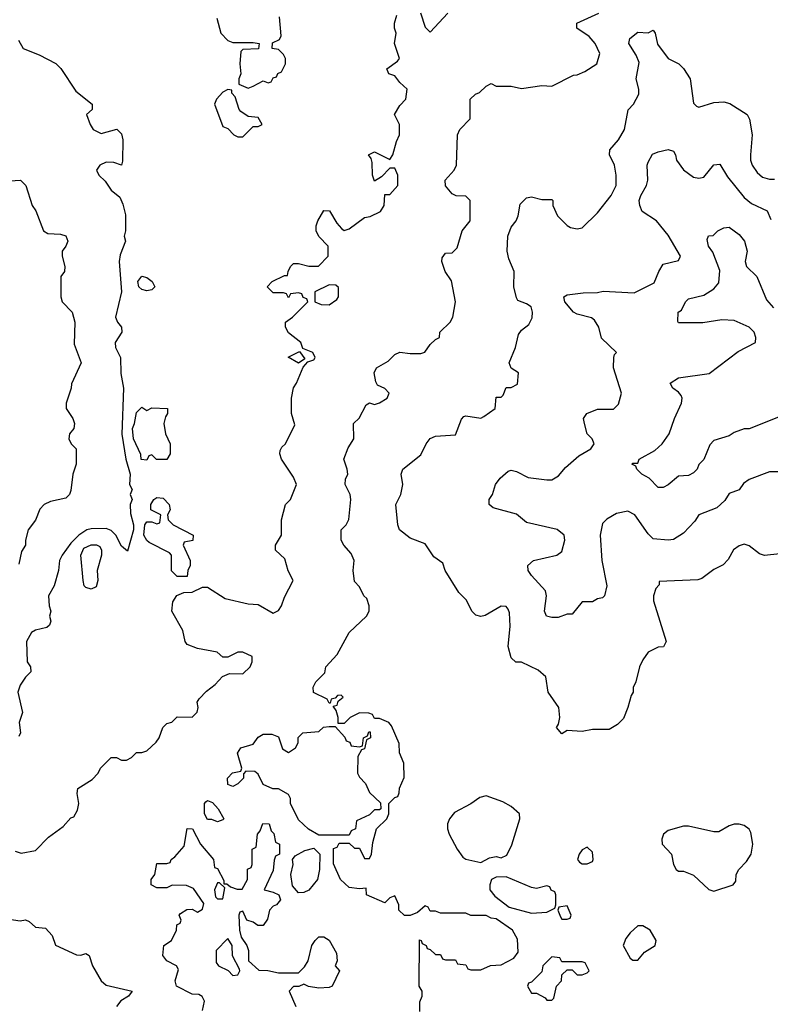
# Model space of a CAD drawing. Header units: inches. Extents: x 2348341 to 2479810, y 460419 to 613669.
# Tile 103 of 256: x 2405328 to 2408293, y 501178 to 505064. Entities that reach past the tile are written whole.
import ezdxf

# ---------------------------------------------------------------- set-up
doc = ezdxf.new("R2010")
doc.units = ezdxf.units.IN
doc.header["$MEASUREMENT"] = 0
doc.layers.add('C4500', color=7, linetype='Continuous')

msp = doc.modelspace()

# ---------------------------------------------------------------- linework, layer by layer
at = {"layer": 'C4500', "color": 2}
for points, elevation in [([(2405310, 501782), (2405334, 501774), (2405390, 501784.7), (2405442, 501838), (2405500.4, 501879.6), (2405530, 501914), (2405542, 501918), (2405556.4, 501943.6), (2405562, 501970), (2405555.3, 502010), (2405558, 502030), (2405614.6, 502065.4), (2405638, 502090), (2405648, 502110), (2405690, 502152), (2405710, 502152), (2405730, 502142), (2405750, 502142), (2405770, 502152), (2405790, 502171.3), (2405810, 502171.3), (2405830, 502178), (2405866.8, 502213.2), (2405879, 502230), (2405894, 502270), (2405910, 502286), (2405928.9, 502291.1), (2405950, 502312), (2406010, 502311.3), (2406029.2, 502330.8), (2406033.2, 502350), (2406029.3, 502370), (2406036.5, 502383.5), (2406065.6, 502414.4), (2406100.2, 502439.8), (2406128.9, 502471.1), (2406156.4, 502483.6), (2406210, 502482), (2406238, 502510), (2406246, 502530), (2406246, 502550), (2406210, 502568), (2406190, 502568), (2406150, 502548), (2406130, 502548), (2406108, 502568), (2406030, 502582), (2405990, 502598), (2405982, 502610), (2405972.9, 502652.9), (2405928.7, 502730), (2405933.6, 502766.4), (2405948.9, 502791.1), (2405976.4, 502803.6), (2406010, 502804.7), (2406050, 502824.7), (2406070, 502824.7), (2406139.8, 502779.8), (2406230, 502758.8), (2406270, 502756), (2406330, 502722), (2406350, 502732), (2406362, 502750), (2406374.6, 502785.4), (2406408, 502850), (2406388.7, 502888.7), (2406376, 502936), (2406338, 502970), (2406338, 502990), (2406362, 503030), (2406362, 503090), (2406378, 503150), (2406398, 503170), (2406422, 503230), (2406410, 503258), (2406362, 503330), (2406355.3, 503350), (2406356.4, 503363.6), (2406363.1, 503376.9), (2406378, 503390), (2406414.6, 503465.4), (2406402, 503510), (2406401.2, 503570), (2406409.3, 503610.7), (2406422, 503630), (2406447.3, 503692.7), (2406466, 503714), (2406490, 503722), (2406495.3, 503730), (2406486, 503750), (2406446, 503766), (2406438, 503790), (2406390, 503828), (2406378, 503850), (2406378, 503870), (2406406, 503890), (2406466, 503950), (2406462, 503962), (2406447.3, 503967.3), (2406442, 503982), (2406430, 503986), (2406398, 503982), (2406390, 503966), (2406382, 503982), (2406370, 503986), (2406330, 503986), (2406306, 504010), (2406326, 504030), (2406374, 504054), (2406386, 504054), (2406388, 504070), (2406398, 504090), (2406410, 504102), (2406430, 504102), (2406470, 504091.3), (2406508.4, 504091.6), (2406546, 504130), (2406546, 504170), (2406510, 504208), (2406499, 504230), (2406499, 504250), (2406505.2, 504270), (2406530, 504311.3), (2406551.3, 504310), (2406580.7, 504260.7), (2406599.6, 504239.6), (2406610, 504232), (2406630, 504238), (2406690, 504282.8), (2406712.3, 504287.7), (2406753.2, 504306.8), (2406768, 504330), (2406770, 504374), (2406790, 504374), (2406822, 504410), (2406821.2, 504450), (2406810, 504478), (2406790, 504478), (2406756.9, 504443.1), (2406730, 504426), (2406722, 504450), (2406720.4, 504500.4), (2406716.4, 504516.4), (2406706, 504530), (2406730, 504542), (2406790, 504512), (2406802, 504530), (2406816.5, 504583.5), (2406828.7, 504610), (2406828, 504650), (2406808, 504690), (2406830, 504724.7), (2406854, 504750), (2406858, 504790), (2406830, 504815.3), (2406810, 504842), (2406786, 504850), (2406778, 504870), (2406820.4, 504899.6), (2406828, 504910), (2406809.2, 504969.2), (2406815.3, 505010), (2406808.7, 505030), (2406808.7, 505050), (2406818, 505082)], 118), ([(2406908, 501150), (2406908.4, 501188.4), (2406918, 501210), (2406918, 501230), (2406906, 501250), (2406907.3, 501432.7), (2406914, 501430), (2406918, 501418), (2406934, 501410), (2406938, 501398), (2406950, 501394), (2406970, 501374), (2406990, 501374), (2406998, 501358), (2407010, 501354), (2407050, 501354), (2407058, 501338), (2407090, 501334), (2407098, 501318), (2407110, 501314), (2407150, 501314), (2407188.4, 501331.6), (2407230, 501334), (2407280.4, 501359.6), (2407296.4, 501383.6), (2407294.6, 501434.6), (2407275.3, 501470), (2407210, 501515.3), (2407190, 501518), (2407170, 501528), (2407110, 501528), (2407090, 501538), (2406990, 501538), (2406970, 501546), (2406950, 501546), (2406942, 501562), (2406930, 501566), (2406899.6, 501540.4), (2406870, 501528), (2406848.4, 501528.4), (2406826, 501550), (2406826, 501570), (2406810, 501606), (2406790, 501598), (2406770, 501578), (2406698, 501610), (2406696.4, 501636.4), (2406670, 501634), (2406630, 501639), (2406595.3, 501670), (2406567.3, 501732.7), (2406567.3, 501792.7), (2406582, 501798), (2406590, 501814), (2406630, 501814), (2406650, 501794), (2406670, 501794), (2406690, 501754), (2406710, 501754), (2406718, 501770), (2406723.1, 501816.9), (2406738, 501870), (2406778, 501910), (2406786, 501930), (2406786, 501970), (2406810, 501994), (2406822, 501998), (2406827.3, 502012.7), (2406828.4, 502031.6), (2406847.3, 502072.7), (2406846, 502130), (2406828, 502170), (2406827.3, 502207.3), (2406796.4, 502276.4), (2406786, 502290), (2406750, 502306), (2406730, 502306), (2406722, 502322), (2406707.3, 502327.3), (2406670, 502328), (2406634, 502310), (2406610, 502286), (2406586, 502286), (2406586, 502310), (2406578, 502338), (2406566, 502354), (2406582, 502358), (2406586, 502374), (2406606, 502390), (2406598, 502398), (2406583.6, 502396.4), (2406574, 502386), (2406558, 502382), (2406554, 502366), (2406550, 502366), (2406542, 502382), (2406488.9, 502408.9), (2406488, 502430), (2406498, 502450), (2406534, 502486), (2406538, 502510), (2406582, 502558), (2406630, 502644.7), (2406698, 502710), (2406708.7, 502730), (2406708.7, 502750), (2406699, 502779), (2406688, 502790), (2406670, 502826), (2406650, 502846), (2406645.2, 502890), (2406649.2, 502930), (2406637.5, 502957.5), (2406608.7, 502990), (2406598, 503010), (2406598, 503050), (2406618, 503070), (2406628.7, 503091.3), (2406636, 503170), (2406633.2, 503190), (2406614, 503230), (2406615.3, 503250), (2406624, 503270), (2406622, 503290), (2406608.7, 503330), (2406625.6, 503374.4), (2406648, 503410), (2406646, 503470), (2406668.4, 503491.6), (2406696.4, 503543.6), (2406710, 503552), (2406730, 503544.7), (2406750, 503551.3), (2406779, 503570), (2406788, 503590), (2406770, 503608), (2406742, 503622), (2406734.6, 503634.6), (2406728.7, 503670), (2406738, 503690), (2406784, 503716), (2406810, 503742), (2406830, 503751.3), (2406870, 503746.8), (2406913.2, 503746.8), (2406928.9, 503751.1), (2406950, 503782), (2406970, 503802), (2406986, 503810), (2406988, 503830), (2407028.7, 503870), (2407039, 503890), (2407049, 503950), (2407033.2, 504033.2), (2407009, 504070), (2406995.3, 504110), (2406996.4, 504123.6), (2407010, 504142), (2407036.4, 504143.6), (2407056.4, 504163.6), (2407075.3, 504230), (2407108, 504270), (2407108, 504350), (2407090, 504368), (2407051.6, 504368.4), (2407036.4, 504376.4), (2407010, 504408), (2407009, 504430), (2407044, 504470), (2407054, 504490), (2407058, 504610), (2407066, 504630), (2407107.3, 504672.7), (2407108, 504750), (2407128, 504770), (2407144, 504776), (2407170, 504802), (2407190, 504812), (2407210, 504802), (2407270, 504802), (2407310, 504792), (2407390, 504804.7), (2407430, 504802), (2407515.3, 504844.7), (2407530, 504846), (2407560.2, 504859.8), (2407608, 504890), (2407619, 504930), (2407601.2, 504970), (2407577.2, 504997.2), (2407528.7, 505030), (2407528.7, 505050), (2407615.3, 505090)], 114), ([(2406910.8, 505090.8), (2406930, 505034), (2406950, 505014), (2407019, 505090)], 118), ([(2406106.8, 505070), (2406122, 505010), (2406150, 504982), (2406170, 504974), (2406250, 504974), (2406274, 504970), (2406271.6, 504948.4), (2406210, 504946), (2406202, 504938), (2406198, 504890), (2406202, 504850), (2406194, 504830), (2406194, 504810), (2406230, 504794), (2406250, 504802), (2406290, 504822), (2406310, 504814), (2406322, 504818), (2406330, 504834), (2406342, 504838), (2406348, 504852), (2406362, 504858), (2406378, 504890), (2406378, 504910), (2406370, 504926), (2406350, 504946), (2406326, 504950), (2406327.3, 504972.7), (2406354.6, 504985.4), (2406360.4, 504999.6), (2406354.6, 505074.6)], 122), ([(2408330, 502955.3), (2408270, 502948.7), (2408250, 502955.3), (2408210, 502988), (2408190, 502994), (2408170, 502988), (2408147.9, 502972.1), (2408127.1, 502932.9), (2408107.1, 502912.9), (2408070, 502894), (2408022, 502858), (2408006.8, 502853.2), (2407854, 502846), (2407854, 502834), (2407841, 502819), (2407831.3, 502790), (2407831.3, 502770), (2407882, 502610), (2407871.3, 502588.7), (2407850, 502588), (2407810, 502568), (2407790, 502538), (2407776, 502510), (2407762, 502450), (2407751.6, 502428.4), (2407751.3, 502410), (2407742.8, 502397.2), (2407730.7, 502349.3), (2407713.4, 502306.6), (2407690, 502282), (2407656.9, 502263.1), (2407590, 502262), (2407550, 502255.3), (2407490, 502258), (2407470, 502246), (2407448.7, 502270), (2407456.4, 502283.6), (2407462, 502310), (2407458, 502350), (2407415.3, 502410), (2407406, 502470), (2407376.4, 502496.4), (2407310, 502528), (2407288.4, 502528.4), (2407270, 502546), (2407257.2, 502590), (2407266, 502670), (2407263.1, 502723.1), (2407258, 502738), (2407250, 502748), (2407230, 502748.7), (2407167.1, 502712.9), (2407150, 502709), (2407130, 502714), (2407114, 502730), (2407092.5, 502772.5), (2407063.2, 502803.2), (2407008.7, 502890), (2406999, 502919), (2406964.1, 502944.1), (2406930, 502995.3), (2406870, 503017.2), (2406828.7, 503050), (2406822, 503070), (2406814, 503150), (2406833.2, 503190), (2406841.2, 503230), (2406835.3, 503270), (2406842, 503290), (2406913.2, 503346.8), (2406934, 503390), (2406949.5, 503410.5), (2406970, 503420.7), (2407050, 503426), (2407073.2, 503486.8), (2407082.7, 503497.3), (2407090, 503501), (2407150, 503491), (2407162, 503498), (2407206, 503530), (2407210, 503574), (2407230, 503574), (2407238, 503582), (2407250, 503612), (2407270, 503612), (2407294, 503626), (2407298, 503670), (2407268.9, 503688.9), (2407262, 503710), (2407286, 503770), (2407298, 503822), (2407310, 503838), (2407338.6, 503861.4), (2407352.7, 503887.3), (2407353.2, 503910), (2407348, 503930), (2407330, 503942), (2407295.3, 503955.3), (2407290, 503966), (2407279.3, 504010), (2407281.2, 504070), (2407260.2, 504120.2), (2407253.2, 504150), (2407256, 504210), (2407270, 504244.7), (2407289.4, 504270.6), (2407297.2, 504290), (2407304.8, 504335.2), (2407330, 504361), (2407350, 504364.7), (2407390, 504354), (2407430, 504354), (2407434, 504350), (2407434, 504330), (2407452, 504290), (2407490, 504252), (2407503.6, 504243.6), (2407530, 504238), (2407550, 504242), (2407610, 504302), (2407664, 504370), (2407684, 504410), (2407684, 504450), (2407677.2, 504490), (2407657.2, 504530), (2407659.3, 504550), (2407692.7, 504590), (2407717.2, 504630), (2407732.1, 504707.9), (2407753.2, 504730), (2407773.2, 504770), (2407774, 504790), (2407762.7, 504830), (2407774.6, 504894.6), (2407763.2, 504923.2), (2407734, 504970), (2407738, 504990), (2407770, 505014), (2407810, 505012), (2407830, 505022), (2407838, 505010), (2407847.1, 504967.1), (2407890, 504911.3), (2407931.3, 504890), (2407950, 504871.3), (2407976, 504830), (2407990, 504734), (2408002, 504722), (2408010, 504718), (2408070, 504737.3), (2408110, 504739.1), (2408132.8, 504732.8), (2408202, 504690), (2408211.1, 504671.1), (2408221, 504610), (2408214.8, 504530), (2408214.8, 504510), (2408221, 504490), (2408241.1, 504461.1), (2408262.5, 504442.5), (2408290, 504434.8), (2408310, 504434.8)], 110), ([(2405323.6, 504983.6), (2405342, 504950), (2405405.4, 504925.4), (2405471.1, 504891.1), (2405490.9, 504870.9), (2405550, 504782), (2405614, 504730), (2405614, 504710), (2405592, 504690), (2405606, 504650), (2405618, 504630), (2405650, 504614.8), (2405711.6, 504631.6), (2405730, 504614), (2405736, 504590), (2405734.8, 504505.2), (2405730.8, 504489.2), (2405700.4, 504500.4), (2405670, 504501.2), (2405644.7, 504490), (2405631, 504470), (2405641, 504450), (2405666.2, 504426.2), (2405690, 504391), (2405723.5, 504363.5), (2405735.9, 504335.9), (2405746.4, 504293.6), (2405746, 504230), (2405741, 504210), (2405746, 504190), (2405724.5, 504135.5), (2405720.7, 504110), (2405730.5, 503989.5), (2405706.8, 503890), (2405714.8, 503870), (2405730.8, 503850), (2405731.3, 503830), (2405704.7, 503790), (2405706.8, 503770), (2405726.8, 503730), (2405727.9, 503667.9), (2405738, 503610), (2405731.3, 503428.7), (2405747.7, 503330), (2405764.7, 503270), (2405762, 503230), (2405772, 503210), (2405764.7, 503190), (2405772, 503170), (2405764.7, 503150), (2405765.4, 503114.6), (2405778, 503070), (2405778, 503050), (2405754, 502966), (2405730, 502986), (2405708, 503030), (2405690, 503048), (2405670, 503055.3), (2405610, 503054), (2405594, 503050), (2405562, 503030), (2405530, 502998), (2405496, 502950), (2405486, 502930), (2405481, 502890), (2405464.7, 502830), (2405442, 502790), (2405444.7, 502750), (2405451.3, 502730), (2405446, 502710), (2405451.3, 502690), (2405445.4, 502674.6), (2405434.8, 502665.2), (2405390, 502654), (2405374.4, 502645.6), (2405354.8, 502610), (2405358, 502530), (2405371.3, 502510), (2405372, 502490), (2405350.9, 502469.1), (2405330, 502438), (2405321, 502410), (2405338.8, 502330), (2405326, 502290), (2405331.3, 502250), (2405325.4, 502234.6)], 118), ([(2408330, 503279), (2408290, 503279), (2408210, 503249.2), (2408186.8, 503233.2), (2408170, 503208.7), (2408130, 503194), (2408113.4, 503166.6), (2408082, 503138), (2408010.7, 503109.3), (2407995.2, 503084.8), (2407950, 503037.2), (2407910, 503012.7), (2407890, 503009.3), (2407830, 503015.3), (2407810, 503035.3), (2407758, 503110), (2407730, 503124), (2407685.2, 503114.8), (2407647.5, 503092.5), (2407630, 503075.3), (2407620.7, 503030), (2407627.3, 502930), (2407646.8, 502830), (2407638, 502790), (2407630, 502782), (2407610, 502778), (2407590, 502766), (2407550, 502766), (2407510, 502718), (2407490, 502718), (2407455.3, 502704.7), (2407430, 502704), (2407409, 502710), (2407401.2, 502730), (2407409.2, 502790), (2407405.2, 502810), (2407349.2, 502870), (2407337.2, 502890), (2407335.3, 502910), (2407358, 502930), (2407449.3, 502950.7), (2407470, 502964.7), (2407481.2, 503010), (2407479, 503030), (2407451.7, 503051.7), (2407330, 503079.3), (2407290, 503112.7), (2407198, 503138), (2407182, 503150), (2407182, 503170), (2407195.3, 503190), (2407208, 503230), (2407225.6, 503254.4), (2407258, 503282), (2407270, 503286), (2407290, 503281), (2407336.8, 503256.8), (2407410, 503247.3), (2407430, 503247.3), (2407456.6, 503263.4), (2407484.1, 503295.9), (2407537, 503343), (2407584, 503370), (2407597.2, 503390), (2407589, 503410), (2407569.2, 503430), (2407559, 503470), (2407555.3, 503490), (2407568, 503510), (2407610, 503526.8), (2407673.6, 503526.4), (2407693.2, 503546.8), (2407705.2, 503590), (2407674, 503690), (2407675.3, 503730), (2407678, 503742), (2407686, 503750), (2407626.3, 503806.3), (2407616, 503850), (2407598, 503878), (2407586.8, 503886.8), (2407530, 503901.2), (2407515.3, 503910), (2407482, 503950), (2407478, 503970), (2407490, 503978), (2407553.6, 503986.4), (2407610, 503987.3), (2407632.8, 503992.8), (2407754.8, 503985.2), (2407834.8, 504025.2), (2407852.7, 504070), (2407870, 504098.8), (2407930, 504114), (2407938, 504130), (2407890, 504214), (2407843.7, 504270), (2407786.3, 504306.3), (2407777, 504330), (2407775.1, 504350), (2407780.9, 504370), (2407803.7, 504410), (2407809.4, 504430), (2407806.6, 504490), (2407810, 504502), (2407827.5, 504532.5), (2407850, 504542.8), (2407890, 504551), (2407910, 504544.7), (2407918.8, 504530), (2407922.8, 504510), (2407950, 504470.8), (2407990, 504442.8), (2408010, 504438.8), (2408030, 504442.8), (2408070, 504491), (2408093.4, 504493.4), (2408123.4, 504443.4), (2408190, 504362), (2408219, 504339), (2408281, 504310), (2408295.2, 504275.2)], 106), ([(2405270, 504426), (2405332, 504430), (2405352, 504410), (2405378, 504330), (2405391.3, 504310), (2405422, 504230), (2405439.6, 504219.6), (2405490, 504218), (2405510, 504211), (2405518, 504190), (2405511, 504170), (2405496, 504150), (2405496, 504130), (2405506, 504090), (2405504.7, 504070), (2405491.3, 504050), (2405491, 503970), (2405496, 503950), (2405536, 503910), (2405546, 503870), (2405543.5, 503783.5), (2405570.8, 503710), (2405532.7, 503627.3), (2405532, 503610), (2405512, 503550), (2405512, 503530), (2405538, 503490), (2405544.7, 503470), (2405542, 503450), (2405524.7, 503430), (2405522, 503410), (2405532, 503390), (2405551.3, 503370), (2405551.3, 503310), (2405538, 503270), (2405530, 503206), (2405524.7, 503190), (2405510, 503175.3), (2405450, 503162), (2405424.7, 503150), (2405407.5, 503132.5), (2405390.7, 503089.3), (2405362, 503050), (2405351.3, 503010), (2405351, 502990), (2405334.8, 502965.2), (2405324.7, 502915.3)], 114), ([(2408325.2, 503494.8), (2408210, 503449), (2408190, 503448.7), (2408150, 503435.3), (2408130, 503421.2), (2408070, 503402.7), (2408054.6, 503385.4), (2408030, 503328), (2408011, 503309), (2408004.7, 503290), (2407990, 503275.3), (2407970, 503265.2), (2407930, 503262), (2407890, 503228.7), (2407870, 503218), (2407850, 503218), (2407814.6, 503254.6), (2407786, 503270), (2407766, 503290), (2407762, 503302), (2407746, 503310), (2407750, 503314), (2407770, 503314), (2407775.3, 503330), (2407836.9, 503363.1), (2407866, 503390), (2407894, 503430), (2407914.5, 503490), (2407942.7, 503550), (2407945.2, 503570), (2407940.2, 503580.2), (2407930, 503594), (2407908, 503610), (2407898, 503630), (2407930, 503650.6), (2408052, 503668), (2408165.4, 503754.6), (2408234, 503790), (2408236, 503810), (2408229, 503830), (2408209, 503850), (2408150, 503877), (2408101.1, 503878.9), (2408026.8, 503866.8), (2407930, 503868), (2407927.3, 503872.7), (2407928.7, 503910), (2407942, 503918), (2407958, 503950), (2407970, 503962), (2408030, 503976), (2408070, 504001), (2408090, 504024.7), (2408094.2, 504074.2), (2408066, 504146), (2408049.3, 504170), (2408044, 504196), (2408048.7, 504211.3), (2408067.3, 504212.7), (2408086, 504230), (2408110, 504242), (2408130, 504244.7), (2408170, 504216), (2408190.7, 504190), (2408202, 504150), (2408194, 504110), (2408198.8, 504090), (2408239.1, 504050), (2408278, 503958), (2408306.2, 503926.2)], 102), ([(2406050, 501154), (2406058, 501190), (2406048.4, 501208.4), (2406036.4, 501216.4), (2406010, 501218), (2405948, 501250), (2405942, 501270), (2405955.3, 501315.3), (2405948, 501330), (2405909.5, 501349.5), (2405894, 501370), (2405898, 501410), (2405928, 501430), (2405948, 501470), (2405948.4, 501491.6), (2405962, 501498), (2405966, 501510), (2405958, 501530), (2405963.1, 501536.9), (2405988.4, 501551.6), (2406010, 501554), (2406030, 501542), (2406050, 501554), (2406055.3, 501575.3), (2406014.6, 501634.6), (2405987.3, 501647.3), (2405930, 501648), (2405910, 501638), (2405870, 501638), (2405848, 501650), (2405848, 501670), (2405862, 501690), (2405870, 501734), (2405910, 501734), (2405922, 501738), (2405926, 501750), (2405940.4, 501759.6), (2405978, 501802), (2405990, 501871.3), (2406010.9, 501870.9), (2406042, 501810), (2406094, 501750), (2406098, 501718), (2406110, 501714), (2406134, 501666), (2406134, 501654), (2406146, 501654), (2406161, 501641), (2406187.3, 501632.7), (2406207.3, 501632.7), (2406228, 501670), (2406228.4, 501711.6), (2406242, 501718), (2406246, 501730), (2406246, 501790), (2406262, 501798), (2406268, 501850), (2406278, 501862), (2406288.9, 501891.1), (2406314, 501890), (2406322, 501862), (2406331.6, 501851.6), (2406338, 501818), (2406354, 501810), (2406354, 501770), (2406338, 501762), (2406332.7, 501747.3), (2406330, 501706), (2406294, 501630), (2406330, 501621), (2406352, 501610), (2406358, 501590), (2406342, 501570), (2406330, 501565.2), (2406314.8, 501550), (2406306.4, 501513.6), (2406290, 501488.7), (2406269.2, 501489.2), (2406250, 501502), (2406226, 501510), (2406210, 501546), (2406198, 501542), (2406194, 501530), (2406196, 501470), (2406202.8, 501442.8), (2406224.7, 501410), (2406231.3, 501390), (2406232, 501350), (2406272.7, 501312.7), (2406308.4, 501311.6), (2406350, 501302), (2406430, 501302), (2406453.6, 501326.4), (2406468, 501350), (2406482, 501410), (2406495.3, 501430), (2406510, 501444.7), (2406530, 501444.7), (2406550.7, 501430.7), (2406579.6, 501379.6), (2406582, 501350), (2406574, 501330), (2406592, 501310), (2406562, 501250), (2406550, 501244), (2406510, 501242), (2406468.9, 501248.9), (2406450, 501258), (2406431.1, 501248.9), (2406410, 501248), (2406392, 501230), (2406418.8, 501170)], 114), ([(2405270, 501516), (2405330, 501506.8), (2405350.9, 501510.9), (2405365.4, 501505.4), (2405390, 501482), (2405430, 501478), (2405456, 501450), (2405470, 501412), (2405552.7, 501372.7), (2405570, 501372), (2405590, 501378), (2405602, 501370), (2405616, 501330), (2405650.5, 501270.5), (2405670, 501254), (2405772, 501230), (2405758, 501210), (2405728.1, 501191.9), (2405710, 501169)], 114)]:
    msp.add_lwpolyline(points, dxfattribs=dict(at, elevation=elevation))
for points, elevation in [([(2406150, 504788), (2406130, 504778), (2406106, 504750), (2406098, 504730), (2406130, 504642), (2406150, 504634), (2406174, 504610), (2406190, 504602), (2406210, 504602), (2406250, 504642), (2406270, 504642), (2406286, 504650), (2406270, 504678), (2406230, 504682), (2406202, 504702), (2406195.3, 504710), (2406179, 504759), (2406166, 504774), (2406166, 504786)], 122), ([(2405830, 503994), (2405810, 503999), (2405799, 504010), (2405795.3, 504030), (2405810, 504052), (2405830, 504046), (2405852, 504030), (2405862, 504010), (2405850, 503998)], 118), ([(2406550, 504018), (2406494, 503990), (2406494, 503950), (2406519.6, 503939.6), (2406550, 503938), (2406580.4, 503959.6), (2406588, 503970), (2406587.3, 504007.3), (2406576.4, 504016.4)], 118), ([(2406430, 503708), (2406388.4, 503731.6), (2406434, 503754), (2406454, 503726)], 118), ([(2405830, 503522), (2405850, 503532), (2405912, 503530), (2405912, 503510), (2405903.6, 503496.4), (2405898, 503470), (2405904.7, 503430), (2405922, 503390), (2405922, 503350), (2405910, 503328), (2405868.4, 503328.4), (2405850, 503346), (2405838, 503342), (2405830, 503326), (2405808.4, 503328.4), (2405807.3, 503347.3), (2405777.2, 503410), (2405773.2, 503450), (2405782, 503470), (2405790, 503514), (2405810, 503534)], 118), ([(2405950, 502866), (2405928.4, 502888.4), (2405928, 502950), (2405920.4, 502960.4), (2405840.2, 503000.2), (2405830, 503008), (2405819, 503030), (2405822, 503070), (2405830, 503082), (2405850, 503082), (2405870, 503074), (2405882, 503078), (2405886, 503110), (2405846, 503130), (2405846, 503150), (2405858, 503170), (2405870, 503178), (2405895.3, 503175.3), (2405918, 503150), (2405922, 503130), (2405912, 503110), (2405914, 503090), (2405934, 503070), (2406014, 503030), (2406012, 503008), (2405978, 503002), (2405974, 502990), (2406002, 502930), (2406002, 502910), (2405992, 502890), (2405990, 502866)], 118), ([(2405610, 502816), (2405590, 502822.7), (2405582.7, 502830), (2405579.3, 502850), (2405569.2, 502950.8), (2405581.2, 502978.8), (2405610, 502991.3), (2405631.1, 502991.1), (2405644.7, 502984.7), (2405651.3, 502970), (2405651, 502950), (2405634.8, 502890), (2405636.3, 502850), (2405630, 502826)], 118), ([(2406670, 502194), (2406682, 502198), (2406686, 502230), (2406702, 502238), (2406707.3, 502252.7), (2406712.7, 502252.7), (2406714, 502230), (2406698, 502222), (2406690, 502186), (2406678, 502182), (2406663.6, 502156.4), (2406662, 502090), (2406670, 502074), (2406694, 502050), (2406710, 502014), (2406752.7, 501972.7), (2406754, 501950), (2406750, 501946), (2406730, 501946), (2406710, 501926), (2406658, 501902), (2406654, 501870), (2406638, 501862), (2406630, 501846), (2406510, 501846), (2406469.1, 501869.1), (2406430, 501906), (2406398, 501970), (2406398, 501990), (2406390, 502006), (2406350, 502028), (2406328.4, 502028.4), (2406290, 502046), (2406270, 502086), (2406256.4, 502096.4), (2406222, 502098), (2406212.7, 502087.3), (2406212, 502070), (2406190, 502048), (2406170, 502038), (2406150, 502046), (2406148.7, 502070), (2406168.9, 502091.1), (2406202, 502098), (2406206, 502110), (2406189, 502169), (2406202, 502190), (2406250, 502204.7), (2406270, 502232), (2406290, 502244.7), (2406323.6, 502243.6), (2406350, 502234), (2406366.4, 502186.4), (2406390, 502172), (2406418, 502190), (2406428, 502210), (2406428.4, 502231.6), (2406446, 502250), (2406510, 502254), (2406528.7, 502271.3), (2406550, 502274), (2406574, 502274), (2406612.7, 502232.7), (2406618, 502218), (2406632.7, 502212.7), (2406638, 502198)], 114), ([(2406110, 501898), (2406087.3, 501907.3), (2406070, 501908), (2406058, 501930), (2406058, 501970), (2406063.1, 501976.9), (2406070, 501982), (2406090, 501974), (2406112, 501950), (2406134, 501910), (2406130, 501906)], 114), ([(2407170, 502001.2), (2407145.2, 501994.8), (2407110, 501969.3), (2407045.5, 501934.5), (2407026, 501910), (2407018, 501890), (2407018, 501870), (2407024.7, 501850), (2407056, 501790), (2407078.8, 501758.8), (2407090, 501751), (2407150, 501738), (2407184.1, 501755.9), (2407210, 501760.7), (2407230, 501756), (2407252.9, 501767.1), (2407272.5, 501807.5), (2407304, 501910), (2407302, 501930), (2407270, 501959), (2407236.6, 501976.6)], 114), ([(2408170, 501889.3), (2408150, 501889.3), (2408130, 501882.7), (2408090, 501859), (2408070, 501859), (2407970, 501881.2), (2407950, 501881.2), (2407890, 501864), (2407871.3, 501850), (2407864.7, 501830), (2407866, 501810), (2407902.8, 501770), (2407910.8, 501730), (2407921, 501710), (2407930, 501702.8), (2407950, 501702.8), (2407990, 501687.3), (2408050, 501631), (2408070, 501624.7), (2408146, 501650), (2408156.4, 501663.6), (2408158, 501690), (2408168, 501710), (2408198.6, 501741.4), (2408217.2, 501770), (2408224, 501810), (2408216, 501856), (2408209.3, 501869.3), (2408190, 501884)], 114), ([(2406430, 501618), (2406405.6, 501645.6), (2406399, 501690), (2406408, 501730), (2406406, 501750), (2406416.4, 501763.6), (2406454.6, 501785.4), (2406490, 501794), (2406514, 501770), (2406512, 501710), (2406504.7, 501670), (2406470, 501629), (2406450, 501619)], 114), ([(2407570, 501798), (2407550, 501788), (2407538, 501770), (2407532, 501750), (2407539.6, 501739.6), (2407550, 501732), (2407570, 501732), (2407590, 501742), (2407593.2, 501750), (2407590, 501778)], 114), ([(2406118, 501658), (2406110, 501658), (2406098, 501630), (2406102, 501602), (2406110, 501594), (2406130, 501594), (2406138, 501638)], 114), ([(2407250, 501681.2), (2407210, 501679.3), (2407191.3, 501670), (2407184.7, 501650), (2407184.7, 501630), (2407204.9, 501604.9), (2407262, 501562), (2407350, 501538), (2407410, 501542), (2407442, 501558), (2407446, 501570), (2407446, 501610), (2407442, 501622), (2407428, 501628), (2407422, 501642), (2407410, 501646), (2407370, 501635.3), (2407350, 501639)], 114), ([(2407490, 501566), (2407458, 501562), (2407454, 501550), (2407463.6, 501523.6), (2407470, 501514), (2407490, 501514), (2407502, 501518), (2407506, 501530)], 114), ([(2407790, 501488), (2407770, 501488), (2407739.6, 501460.4), (2407722, 501438), (2407712, 501410), (2407739.6, 501359.6), (2407750, 501352), (2407770, 501352), (2407796, 501384), (2407838, 501410), (2407842, 501430), (2407818, 501470)], 114), ([(2406150, 501438), (2406104.7, 501390), (2406103.6, 501343.6), (2406114, 501330), (2406151.3, 501311.3), (2406170, 501292), (2406190, 501294), (2406198, 501310), (2406196.4, 501316.4), (2406169, 501369), (2406168, 501410)], 114), ([(2407430, 501366), (2407394, 501330), (2407390, 501306), (2407350, 501266), (2407338, 501262), (2407334, 501250), (2407350, 501222), (2407370, 501222), (2407403.6, 501203.6), (2407410, 501194), (2407430, 501194), (2407438, 501202), (2407448, 501250), (2407468, 501270), (2407470, 501294), (2407490, 501314), (2407510, 501314), (2407530, 501294), (2407550, 501294), (2407570, 501302), (2407578, 501310), (2407562, 501342), (2407550, 501346), (2407470, 501346), (2407462, 501362)], 114)]:
    msp.add_lwpolyline(points, close=True, dxfattribs=dict(at, elevation=elevation))

doc.saveas('drawing.dxf')
